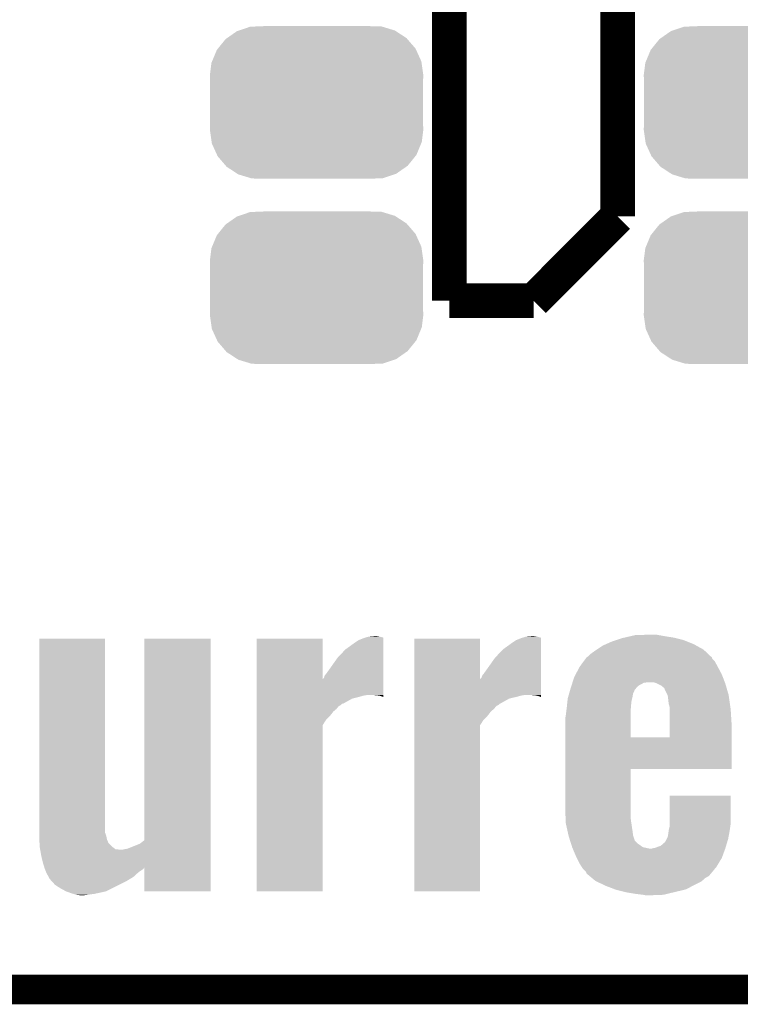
# Model space of a CAD drawing. Extents: x -1.3 to 24.2, y -3.9 to 53.4.
# Tile 2 of 25: x 4.2 to 7.9, y -3.9 to 1.2. Entities that reach past the tile are written whole.
import ezdxf

# ---------------------------------------------------------------- set-up
doc = ezdxf.new("R2010")
doc.units = 0
doc.layers.get('0').update_dxf_attribs({"linetype": 'CONTINUOUS'})
for name, color, linetype in [('CURRENT_15_CLICK_V100_GKO', 5, 'CONTINUOUS'), ('CURRENT_15_CLICK_V100_GTO', 14, 'CONTINUOUS'), ('CURRENT_15_CLICK_V100_GTS', 12, 'CONTINUOUS')]:
    doc.layers.add(name, color=color, linetype=linetype)

# ---------------------------------------------------------------- blocks, each defined once
blk = doc.blocks.new('CUSTOM_65')
for points in [[(-0.45942, 0.329798), (-0.408486, 0.365334), (0.461172, 0.329798), (0.40664, 0.365334)], [(-0.408486, 0.365334), (-0.398144, 0.368824), (0.40664, 0.365334), (0.401284, 0.368824)], [(-0.398144, 0.368824), (-0.340756, 0.388186), (0.401284, 0.368824), (0.337274, 0.388186)], [(-0.340756, 0.388186), (-0.308722, 0.38952), (0.337274, 0.388186), (0.332862, 0.38952)], [(-0.308722, 0.38952), (-0.269336, 0.39116), (0.332862, 0.38952), (0.269336, 0.39116)], [(-0.506452, 0.275566), (-0.46711, 0.324432), (0.50774, 0.275566), (0.46578, 0.324432)], [(-0.46711, 0.324432), (-0.45942, 0.329798), (0.46578, 0.324432), (0.461172, 0.329798)], [(-0.536172, 0.210462), (-0.511936, 0.268752), (0.537258, 0.210462), (0.51083, 0.268752)], [(-0.511936, 0.268752), (-0.506452, 0.275566), (0.51083, 0.268752), (0.50774, 0.275566)], [(-0.54737, 0.1397), (-0.539378, 0.202748), (0.54737, 0.1397), (0.538362, 0.202748)], [(-0.539378, 0.202748), (-0.536172, 0.210462), (0.538362, 0.202748), (0.537258, 0.210462)], [(-0.5461, 0.114396), (-0.54737, 0.1397), (0.5461, 0.114396), (0.54737, 0.1397)], [(-0.5461, -0.114396), (-0.5461, 0.114396), (0.5461, -0.114396), (0.5461, 0.114396)], [(-0.54737, -0.1397), (-0.5461, -0.114396), (0.54737, -0.1397), (0.5461, -0.114396)], [(-0.538362, -0.202744), (-0.54737, -0.1397), (0.53938, -0.202744), (0.54737, -0.1397)], [(-0.53726, -0.210462), (-0.538362, -0.202744), (0.53617, -0.210462), (0.53938, -0.202744)], [(-0.510832, -0.26875), (-0.53726, -0.210462), (0.511938, -0.26875), (0.53617, -0.210462)], [(-0.507742, -0.275566), (-0.510832, -0.26875), (0.50645, -0.275566), (0.511938, -0.26875)], [(-0.465784, -0.32443), (-0.507742, -0.275566), (0.46711, -0.32443), (0.50645, -0.275566)], [(-0.461176, -0.329798), (-0.465784, -0.32443), (0.459416, -0.329798), (0.46711, -0.32443)], [(-0.406646, -0.365332), (-0.461176, -0.329798), (0.408488, -0.365332), (0.459416, -0.329798)], [(-0.401288, -0.368824), (-0.406646, -0.365332), (0.398138, -0.368824), (0.408488, -0.365332)], [(-0.337284, -0.388186), (-0.401288, -0.368824), (0.340756, -0.388186), (0.398138, -0.368824)], [(-0.332868, -0.389522), (-0.337284, -0.388186), (0.308672, -0.389522), (0.340756, -0.388186)], [(-0.269336, -0.39116), (-0.332868, -0.389522), (0.269336, -0.39116), (0.308672, -0.389522)]]:
    blk.add_solid(points)

msp = doc.modelspace()

# ---------------------------------------------------------------- linework, layer by layer
at = {"layer": 'CURRENT_15_CLICK_V100_GKO', "const_width": 0.1524}
msp.add_lwpolyline([(-1.27, -3.81), (21.59, -3.81), (24.13, -1.27)], dxfattribs=at)
at = {"layer": 'CURRENT_15_CLICK_V100_GTO', "const_width": 0.1778}
for points in [[(6.4262, -0.2794), (6.4262, 1.7526)], [(7.2898, 0.1524), (7.2898, 1.7526)], [(6.858, -0.2794), (7.2898, 0.1524)], [(6.4262, -0.2794), (6.858, -0.2794)]]:
    msp.add_lwpolyline(points, dxfattribs=at)
at = {"layer": 'CURRENT_15_CLICK_V100_GTO'}
for points in [[(4.32308, -3.007364), (4.3231, -2.011702), (4.660902, -3.007364), (4.6609, -2.011702)], [(4.3231, -2.011702), (4.323102, -2.01168), (4.6609, -2.011702), (4.323102, -2.01168)], [(4.86156, -3.045452), (4.86158, -2.011702), (5.201902, -3.045452), (5.20192, -2.011702)], [(4.86158, -2.011702), (4.861582, -2.01168), (5.20192, -2.011702), (4.861582, -2.01168)], [(5.438158, -2.219924), (5.43816, -2.011702), (5.775998, -2.219924), (5.77596, -2.011702)], [(5.43816, -2.011702), (5.438162, -2.01168), (5.77596, -2.011702), (5.438162, -2.01168)], [(5.96138, -2.0193), (5.986778, -2.00914), (6.088378, -2.0193), (6.088378, -2.00914)], [(5.986778, -2.00914), (5.995184, -2.006618), (6.088378, -2.00914), (6.08838, -2.006618)], [(5.995184, -2.006618), (6.012182, -2.00152), (6.08838, -2.006618), (6.06806, -2.00152)], [(6.012182, -2.00152), (6.040118, -1.99898), (6.06806, -2.00152), (6.055362, -1.99898)], [(6.245878, -2.219924), (6.24588, -2.011702), (6.583718, -2.219924), (6.58368, -2.011702)], [(6.24588, -2.011702), (6.245882, -2.01168), (6.58368, -2.011702), (6.245882, -2.01168)], [(6.7691, -2.0193), (6.794498, -2.00914), (6.896098, -2.0193), (6.896098, -2.00914)], [(6.794498, -2.00914), (6.802904, -2.006618), (6.896098, -2.00914), (6.8961, -2.006618)], [(6.802904, -2.006618), (6.819902, -2.00152), (6.8961, -2.006618), (6.87578, -2.00152)], [(6.819902, -2.00152), (6.847838, -1.99898), (6.87578, -2.00152), (6.860542, -1.99898)], [(7.282176, -2.019302), (7.31266, -2.009142), (7.627622, -2.019302), (7.586988, -2.009142)], [(7.31266, -2.009142), (7.323674, -2.0066), (7.586988, -2.009142), (7.57682, -2.0066)], [(7.323674, -2.0066), (7.35669, -1.99898), (7.57682, -2.0066), (7.52856, -1.99898)], [(7.35669, -1.99898), (7.378702, -1.9939), (7.52856, -1.99898), (7.501468, -1.9939)], [(7.378702, -1.9939), (7.4549, -1.99136), (7.501468, -1.9939), (7.487922, -1.99136)], [(5.852162, -2.110738), (5.892802, -2.06756), (6.088372, -2.110738), (6.088374, -2.06756)], [(5.892802, -2.06756), (5.93852, -2.03454), (6.088374, -2.06756), (6.088376, -2.03454)], [(5.93852, -2.03454), (5.96138, -2.0193), (6.088376, -2.03454), (6.088378, -2.0193)], [(6.659882, -2.110738), (6.700522, -2.06756), (6.896092, -2.110738), (6.896094, -2.06756)], [(6.700522, -2.06756), (6.74624, -2.03454), (6.896094, -2.06756), (6.896096, -2.03454)], [(6.74624, -2.03454), (6.7691, -2.0193), (6.896096, -2.03454), (6.896098, -2.0193)], [(7.1755, -2.07264), (7.183116, -2.067562), (7.734616, -2.07264), (7.72922, -2.067562)], [(7.183116, -2.067562), (7.2136, -2.04724), (7.72922, -2.067562), (7.692276, -2.04724)], [(7.2136, -2.04724), (7.230744, -2.03962), (7.692276, -2.04724), (7.678422, -2.03962)], [(7.230744, -2.03962), (7.25932, -2.02692), (7.678422, -2.03962), (7.64667, -2.02692)], [(7.25932, -2.02692), (7.282176, -2.019302), (7.64667, -2.02692), (7.627622, -2.019302)], [(5.82168, -2.15392), (5.852162, -2.110738), (6.088368, -2.15392), (6.088372, -2.110738)], [(6.6294, -2.15392), (6.659882, -2.110738), (6.896088, -2.15392), (6.896092, -2.110738)], [(7.114806, -2.128522), (7.124164, -2.115822), (7.787642, -2.128522), (7.774944, -2.115822)], [(7.124164, -2.115822), (7.129776, -2.108206), (7.774944, -2.115822), (7.7724, -2.108206)], [(7.129776, -2.108206), (7.129782, -2.108198), (7.7724, -2.108206), (7.772392, -2.108198)], [(7.129782, -2.108198), (7.137402, -2.103118), (7.772392, -2.108198), (7.766996, -2.103118)], [(7.137402, -2.103118), (7.1501, -2.09042), (7.766996, -2.103118), (7.753506, -2.09042)], [(7.1501, -2.09042), (7.1755, -2.07264), (7.753506, -2.09042), (7.734616, -2.07264)], [(5.79628, -2.18948), (5.82168, -2.15392), (6.088366, -2.18948), (6.088368, -2.15392)], [(6.604, -2.18948), (6.6294, -2.15392), (6.896086, -2.18948), (6.896088, -2.15392)], [(7.074262, -2.19456), (7.094222, -2.15646), (7.8232, -2.19456), (7.80288, -2.15646)], [(7.094222, -2.15646), (7.114806, -2.128522), (7.80288, -2.15646), (7.787642, -2.128522)], [(5.438156, -2.30124), (5.438158, -2.219924), (6.088358, -2.30124), (6.088364, -2.219924)], [(5.775998, -2.219924), (5.783582, -2.212334), (6.088364, -2.219924), (6.088364, -2.212334)], [(5.783582, -2.212334), (5.786122, -2.202178), (6.088364, -2.212334), (6.088364, -2.202178)], [(5.786122, -2.202178), (5.79628, -2.18948), (6.088364, -2.202178), (6.088366, -2.18948)], [(6.245876, -2.30124), (6.245878, -2.219924), (6.896078, -2.30124), (6.896084, -2.219924)], [(6.583718, -2.219924), (6.591302, -2.212334), (6.896084, -2.219924), (6.896084, -2.212334)], [(6.591302, -2.212334), (6.593842, -2.202178), (6.896084, -2.212334), (6.896084, -2.202178)], [(6.593842, -2.202178), (6.604, -2.18948), (6.896084, -2.202178), (6.896086, -2.18948)], [(7.058196, -2.2352), (7.06628, -2.209798), (7.839006, -2.2352), (7.829128, -2.209798)], [(7.06628, -2.209798), (7.074262, -2.19456), (7.829128, -2.209798), (7.8232, -2.19456)], [(7.045596, -2.275838), (7.0485, -2.26568), (7.376162, -2.275838), (7.384288, -2.26568)], [(7.0485, -2.26568), (7.049308, -2.26314), (7.384288, -2.26568), (7.38632, -2.26314)], [(7.049308, -2.26314), (7.05254, -2.252978), (7.38632, -2.26314), (7.396482, -2.252978)], [(7.05254, -2.252978), (7.057388, -2.23774), (7.396482, -2.252978), (7.424424, -2.23774)], [(7.057388, -2.23774), (7.058196, -2.2352), (7.424424, -2.23774), (7.447282, -2.2352)], [(7.487914, -2.240278), (7.472676, -2.2352), (7.84098, -2.240278), (7.839006, -2.2352)], [(7.48792, -2.24028), (7.487914, -2.240278), (7.840982, -2.24028), (7.84098, -2.240278)], [(7.513318, -2.25298), (7.48792, -2.24028), (7.844686, -2.25298), (7.840982, -2.24028)], [(7.528562, -2.265684), (7.513318, -2.25298), (7.84839, -2.265684), (7.844686, -2.25298)], [(7.5311, -2.270764), (7.528562, -2.265684), (7.849872, -2.270764), (7.84839, -2.265684)], [(7.531102, -2.273304), (7.5311, -2.270764), (7.850612, -2.273304), (7.849872, -2.270764)], [(5.438156, -2.30378), (5.438156, -2.30124), (5.986778, -2.30378), (6.002018, -2.30124)], [(5.438156, -2.30886), (5.438156, -2.30378), (5.969, -2.30886), (5.986778, -2.30378)], [(5.438156, -2.31902), (5.438156, -2.30886), (5.928358, -2.31902), (5.969, -2.30886)], [(5.438156, -2.34442), (5.438156, -2.31902), (5.882634, -2.34442), (5.928358, -2.31902)], [(6.065518, -2.30378), (6.040122, -2.30124), (6.088358, -2.30378), (6.088358, -2.30124)], [(6.083296, -2.308858), (6.065518, -2.30378), (6.088358, -2.308858), (6.088358, -2.30378)], [(6.085834, -2.311394), (6.083296, -2.308858), (6.088358, -2.311394), (6.088358, -2.308858)], [(6.088358, -2.3114), (6.085834, -2.311394), (6.088358, -2.3114), (6.088358, -2.311394)], [(6.245876, -2.30378), (6.245876, -2.30124), (6.794498, -2.30378), (6.809738, -2.30124)], [(6.245876, -2.30886), (6.245876, -2.30378), (6.77672, -2.30886), (6.794498, -2.30378)], [(6.245876, -2.31902), (6.245876, -2.30886), (6.733538, -2.31902), (6.77672, -2.30886)], [(6.245876, -2.34442), (6.245876, -2.31902), (6.687814, -2.34442), (6.733538, -2.31902)], [(6.873238, -2.30378), (6.847842, -2.30124), (6.896078, -2.30378), (6.896078, -2.30124)], [(6.891016, -2.308858), (6.873238, -2.30378), (6.896078, -2.308858), (6.896078, -2.30378)], [(6.893554, -2.311394), (6.891016, -2.308858), (6.896078, -2.311394), (6.896078, -2.308858)], [(6.896078, -2.3114), (6.893554, -2.311394), (6.896078, -2.3114), (6.896078, -2.311394)], [(7.03219, -2.32918), (7.03326, -2.319018), (7.36092, -2.32918), (7.36346, -2.319018)], [(7.03326, -2.319018), (7.036162, -2.30886), (7.36346, -2.319018), (7.366, -2.30886)], [(7.036162, -2.30886), (7.040516, -2.293618), (7.366, -2.30886), (7.368542, -2.293618)], [(7.040516, -2.293618), (7.04342, -2.283458), (7.368542, -2.293618), (7.37362, -2.283458)], [(7.04342, -2.283458), (7.045596, -2.275838), (7.37362, -2.283458), (7.376162, -2.275838)], [(7.54507, -2.301242), (7.531102, -2.273304), (7.85876, -2.301242), (7.850612, -2.273304)], [(7.54634, -2.303784), (7.54507, -2.301242), (7.859124, -2.303784), (7.85876, -2.301242)], [(7.55142, -2.346962), (7.54634, -2.303784), (7.865292, -2.346962), (7.859124, -2.303784)], [(5.438154, -2.372362), (5.438156, -2.357124), (5.847078, -2.372362), (5.859778, -2.357124)], [(5.438156, -2.344426), (5.438156, -2.34442), (5.877554, -2.344426), (5.882634, -2.34442)], [(5.438156, -2.352042), (5.438156, -2.344426), (5.869936, -2.352042), (5.877554, -2.344426)], [(5.438156, -2.357124), (5.438156, -2.352042), (5.859778, -2.357124), (5.869936, -2.352042)], [(6.245874, -2.372362), (6.245876, -2.357124), (6.654798, -2.372362), (6.667498, -2.357124)], [(6.245876, -2.344426), (6.245876, -2.34442), (6.685274, -2.344426), (6.687814, -2.34442)], [(6.245876, -2.352042), (6.245876, -2.344426), (6.677656, -2.352042), (6.685274, -2.344426)], [(6.245876, -2.357124), (6.245876, -2.352042), (6.667498, -2.357124), (6.677656, -2.352042)], [(7.026274, -2.38252), (7.02818, -2.36728), (7.35584, -2.38252), (7.35711, -2.36728)], [(7.02818, -2.36728), (7.029784, -2.35204), (7.35711, -2.36728), (7.35838, -2.35204)], [(7.029784, -2.35204), (7.03219, -2.32918), (7.35838, -2.35204), (7.36092, -2.32918)], [(7.5565, -2.364742), (7.55142, -2.346962), (7.867832, -2.364742), (7.865292, -2.346962)], [(7.556498, -2.37236), (7.5565, -2.364742), (7.86892, -2.37236), (7.867832, -2.364742)], [(5.438154, -2.385062), (5.438154, -2.372362), (5.831838, -2.385062), (5.847078, -2.372362)], [(5.438154, -2.40792), (5.438154, -2.385062), (5.814058, -2.40792), (5.831838, -2.385062)], [(5.438154, -2.428242), (5.438154, -2.40792), (5.79374, -2.428242), (5.814058, -2.40792)], [(6.245874, -2.385062), (6.245874, -2.372362), (6.639558, -2.385062), (6.654798, -2.372362)], [(6.245874, -2.40792), (6.245874, -2.385062), (6.621778, -2.40792), (6.639558, -2.385062)], [(6.245874, -2.428242), (6.245874, -2.40792), (6.60146, -2.428242), (6.621778, -2.40792)], [(7.02056, -2.420618), (7.0231, -2.40792), (7.35584, -2.420618), (7.35584, -2.40792)], [(7.02056, -2.517118), (7.02056, -2.420618), (7.35584, -2.517118), (7.35584, -2.420618)], [(7.0231, -2.40792), (7.026274, -2.38252), (7.35584, -2.40792), (7.35584, -2.38252)], [(7.556486, -2.453638), (7.556498, -2.37236), (7.874, -2.453638), (7.86892, -2.37236)], [(5.43814, -3.307058), (5.438154, -2.456184), (5.775938, -3.307058), (5.77596, -2.456184)], [(5.438154, -2.456184), (5.438154, -2.428242), (5.77596, -2.456184), (5.79374, -2.428242)], [(6.24586, -3.307058), (6.245874, -2.456184), (6.583658, -3.307058), (6.58368, -2.456184)], [(6.245874, -2.456184), (6.245874, -2.428242), (6.58368, -2.456184), (6.60146, -2.428242)], [(7.556478, -2.51714), (7.556486, -2.453638), (7.873992, -2.51714), (7.874, -2.453638)], [(7.02056, -2.51714), (7.02056, -2.517118), (7.556478, -2.51714), (7.35584, -2.517118)], [(7.02056, -2.6797), (7.02056, -2.51714), (7.873978, -2.6797), (7.873992, -2.51714)], [(7.02056, -2.679722), (7.02056, -2.6797), (7.35584, -2.679722), (7.873978, -2.6797)], [(7.02056, -2.88036), (7.02056, -2.679722), (7.35584, -2.88036), (7.35584, -2.679722)], [(7.5565, -2.96164), (7.55652, -2.816882), (7.86892, -2.96164), (7.86892, -2.816882)], [(7.55652, -2.816882), (7.556522, -2.81686), (7.86892, -2.816882), (7.556522, -2.81686)], [(7.02217, -2.92862), (7.02056, -2.88036), (7.35584, -2.92862), (7.35584, -2.88036)], [(7.022848, -2.94894), (7.02217, -2.92862), (7.35838, -2.94894), (7.35584, -2.92862)], [(7.0231, -2.956558), (7.022848, -2.94894), (7.359524, -2.956558), (7.35838, -2.94894)], [(7.032696, -2.99974), (7.0231, -2.956558), (7.366, -2.99974), (7.359524, -2.956558)], [(7.55142, -2.99212), (7.5565, -2.971798), (7.864564, -2.99212), (7.867468, -2.971798)], [(7.5565, -2.971798), (7.5565, -2.96164), (7.867468, -2.971798), (7.86892, -2.96164)], [(4.32308, -3.020062), (4.32308, -3.007364), (4.66598, -3.020062), (4.660902, -3.007364)], [(4.32308, -3.035302), (4.32308, -3.020062), (4.669368, -3.035302), (4.66598, -3.020062)], [(7.037212, -3.020062), (7.032696, -2.99974), (7.368542, -3.020062), (7.366, -2.99974)], [(7.03834, -3.02514), (7.037212, -3.020062), (7.370236, -3.02514), (7.368542, -3.020062)], [(7.044, -3.042924), (7.03834, -3.02514), (7.37616, -3.042924), (7.370236, -3.02514)], [(7.541258, -3.037842), (7.54634, -3.027678), (7.85622, -3.037842), (7.858124, -3.027678)], [(7.54634, -3.027678), (7.54888, -3.01244), (7.858124, -3.027678), (7.860982, -3.01244)], [(7.54888, -3.01244), (7.550784, -2.9972), (7.860982, -3.01244), (7.86384, -2.9972)], [(7.550784, -2.9972), (7.55142, -2.99212), (7.86384, -2.9972), (7.864564, -2.99212)], [(4.323504, -3.042922), (4.32308, -3.035302), (4.671062, -3.042922), (4.669368, -3.035302)], [(4.324492, -3.0607), (4.323504, -3.042922), (4.678682, -3.0607), (4.671062, -3.042922)], [(4.325338, -3.07594), (4.324492, -3.0607), (4.693922, -3.07594), (4.678682, -3.0607)], [(4.32562, -3.08102), (4.325338, -3.07594), (4.700696, -3.08102), (4.693922, -3.07594)], [(4.775202, -3.088638), (4.8387, -3.063238), (5.2019, -3.088638), (5.201902, -3.063238)], [(4.8387, -3.063238), (4.86156, -3.045452), (5.201902, -3.063238), (5.201902, -3.045452)], [(7.044808, -3.045466), (7.044, -3.042924), (7.376166, -3.045466), (7.37616, -3.042924)], [(7.050464, -3.06324), (7.044808, -3.045466), (7.39394, -3.06324), (7.376166, -3.045466)], [(7.05612, -3.081022), (7.050464, -3.06324), (7.419342, -3.081022), (7.39394, -3.06324)], [(7.48284, -3.083558), (7.510782, -3.073398), (7.842506, -3.083558), (7.845554, -3.073398)], [(7.510782, -3.073398), (7.5311, -3.055618), (7.845554, -3.073398), (7.850886, -3.055618)], [(7.5311, -3.055618), (7.53618, -3.047998), (7.850886, -3.055618), (7.853172, -3.047998)], [(7.53618, -3.047998), (7.541258, -3.037842), (7.853172, -3.047998), (7.85622, -3.037842)], [(4.327414, -3.09118), (4.32562, -3.08102), (4.714244, -3.09118), (4.700696, -3.08102)], [(4.327862, -3.09372), (4.327414, -3.09118), (4.739638, -3.09372), (4.714244, -3.09118)], [(4.33324, -3.1242), (4.327862, -3.09372), (5.2019, -3.1242), (5.2019, -3.09372)], [(4.34086, -3.15722), (4.33324, -3.1242), (5.2019, -3.15722), (5.2019, -3.1242)], [(4.749802, -3.09372), (4.75996, -3.09118), (5.2019, -3.09372), (5.2019, -3.09118)], [(4.75996, -3.09118), (4.775202, -3.088638), (5.2019, -3.09118), (5.2019, -3.088638)], [(7.05719, -3.08356), (7.05612, -3.081022), (7.43204, -3.08356), (7.419342, -3.081022)], [(7.059328, -3.08864), (7.05719, -3.08356), (7.454902, -3.08864), (7.43204, -3.08356)], [(7.07644, -3.12928), (7.059328, -3.08864), (7.826008, -3.12928), (7.840982, -3.08864)], [(7.459982, -3.08864), (7.48284, -3.083558), (7.840982, -3.08864), (7.842506, -3.083558)], [(4.349476, -3.185218), (4.34086, -3.15722), (5.2019, -3.185218), (5.2019, -3.15722)], [(7.080252, -3.136902), (7.07644, -3.12928), (7.8232, -3.136902), (7.826008, -3.12928)], [(7.09422, -3.164838), (7.080252, -3.136902), (7.806126, -3.164838), (7.8232, -3.136902)], [(7.105536, -3.18262), (7.09422, -3.164838), (7.79526, -3.18262), (7.806126, -3.164838)], [(4.35102, -3.190242), (4.349476, -3.185218), (4.85817, -3.190242), (4.86152, -3.185218)], [(4.352038, -3.192782), (4.35102, -3.190242), (4.856478, -3.192782), (4.85817, -3.190242)], [(4.358134, -3.208022), (4.352038, -3.192782), (4.833618, -3.208022), (4.856478, -3.192782)], [(4.36118, -3.21564), (4.358134, -3.208022), (4.825238, -3.21564), (4.833618, -3.208022)], [(4.37134, -3.233422), (4.36118, -3.21564), (4.805678, -3.233422), (4.825238, -3.21564)], [(4.86156, -3.307058), (4.86152, -3.185218), (5.201898, -3.307058), (5.2019, -3.185218)], [(7.112, -3.192778), (7.105536, -3.18262), (7.786894, -3.192778), (7.79526, -3.18262)], [(7.127236, -3.208018), (7.112, -3.192778), (7.774344, -3.208018), (7.786894, -3.192778)], [(7.12978, -3.215634), (7.127236, -3.208018), (7.768072, -3.215634), (7.774344, -3.208018)], [(7.141976, -3.225798), (7.12978, -3.215634), (7.759702, -3.225798), (7.768072, -3.215634)], [(7.145028, -3.228342), (7.141976, -3.225798), (7.757158, -3.228342), (7.759702, -3.225798)], [(7.157216, -3.2385), (7.145028, -3.228342), (7.73938, -3.2385), (7.757158, -3.228342)], [(4.376418, -3.243576), (4.37134, -3.233422), (4.788754, -3.243576), (4.805678, -3.233422)], [(4.37896, -3.24612), (4.376418, -3.243576), (4.784512, -3.24612), (4.788754, -3.243576)], [(4.388198, -3.25628), (4.37896, -3.24612), (4.76758, -3.25628), (4.784512, -3.24612)], [(4.404358, -3.274058), (4.388198, -3.25628), (4.732022, -3.274058), (4.76758, -3.25628)], [(4.4323, -3.29184), (4.404358, -3.274058), (4.696458, -3.29184), (4.732022, -3.274058)], [(7.1755, -3.25374), (7.157216, -3.2385), (7.72196, -3.25374), (7.73938, -3.2385)], [(7.18084, -3.256282), (7.1755, -3.25374), (7.719056, -3.256282), (7.72196, -3.25374)], [(7.218172, -3.27406), (7.18084, -3.256282), (7.6835, -3.27406), (7.719056, -3.256282)], [(7.22884, -3.27914), (7.218172, -3.27406), (7.673904, -3.27914), (7.6835, -3.27406)], [(7.275522, -3.296922), (7.22884, -3.27914), (7.640316, -3.296922), (7.673904, -3.27914)], [(4.460238, -3.30708), (4.4323, -3.29184), (4.665978, -3.30708), (4.696458, -3.29184)], [(4.48818, -3.317242), (4.460238, -3.30708), (4.619234, -3.317242), (4.665978, -3.30708)], [(4.496642, -3.31978), (4.48818, -3.317242), (4.60756, -3.31978), (4.619234, -3.317242)], [(4.513578, -3.32486), (4.496642, -3.31978), (4.570304, -3.32486), (4.60756, -3.31978)], [(4.5339, -3.3274), (4.513578, -3.32486), (4.551678, -3.3274), (4.570304, -3.32486)], [(5.201898, -3.30708), (4.86156, -3.307058), (5.201898, -3.30708), (5.201898, -3.307058)], [(5.775938, -3.30708), (5.43814, -3.307058), (5.775938, -3.30708), (5.775938, -3.307058)], [(6.583658, -3.30708), (6.24586, -3.307058), (6.583658, -3.30708), (6.583658, -3.307058)], [(7.282178, -3.299458), (7.275522, -3.296922), (7.629662, -3.299458), (7.640316, -3.296922)], [(7.322822, -3.30962), (7.282178, -3.299458), (7.58698, -3.30962), (7.629662, -3.299458)], [(7.33298, -3.31216), (7.322822, -3.30962), (7.576396, -3.31216), (7.58698, -3.30962)], [(7.3787, -3.31978), (7.33298, -3.31216), (7.544644, -3.31978), (7.576396, -3.31216)], [(7.41934, -3.32486), (7.3787, -3.31978), (7.523478, -3.32486), (7.544644, -3.31978)], [(7.432038, -3.3274), (7.41934, -3.32486), (7.4549, -3.3274), (7.523478, -3.32486)]]:
    msp.add_solid(points, dxfattribs=at)

# ---------------------------------------------------------------- block references
at = {"layer": 'CURRENT_15_CLICK_V100_GTS'}
for p in [(5.74548, 0.7366), (7.97052, 0.7366), (5.74548, -0.21336), (7.97052, -0.21336)]:
    msp.add_blockref('CUSTOM_65', p, dxfattribs=at)

doc.saveas('drawing.dxf')
